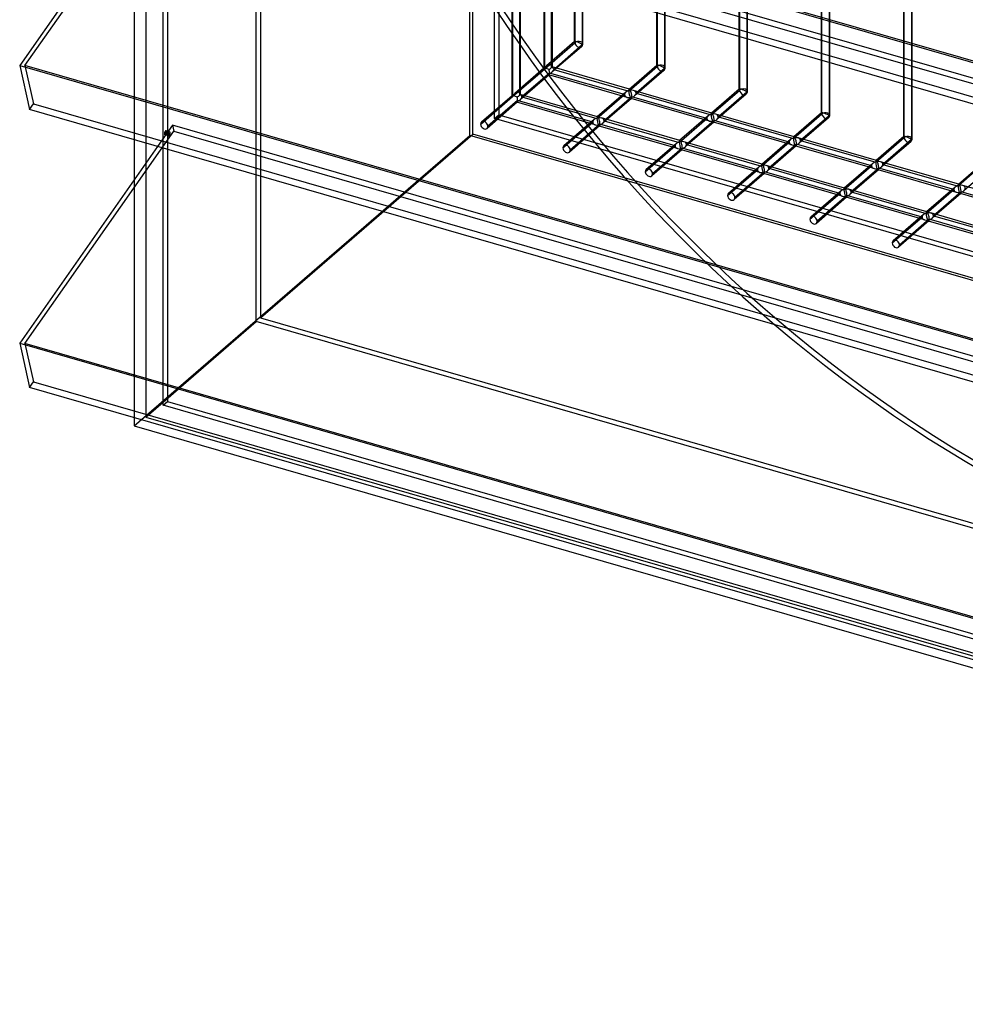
# Model space of a CAD drawing. Header units: millimetres. Extents: x -766 to 748, y -857 to 897.
# Tile 1 of 87: x -766 to -202, y -857 to -269. Entities that reach past the tile are written whole.
import ezdxf

# ---------------------------------------------------------------- set-up
doc = ezdxf.new("R2010")
doc.units = ezdxf.units.MM
doc.layers.add('MAIN-1', color=7, linetype='Continuous')
doc.layers.add('MAIN-2', color=7, linetype='Continuous')

msp = doc.modelspace()

# ---------------------------------------------------------------- linework, layer by layer
at = {"layer": 'MAIN-1'}
for p, q in [((-765.86, -130.81), (390.28, -464.56)), ((396.2, -490.97), (-759.94, -157.22)), ((-683.72, -179.22), (-765.86, -296.59)), ((-765.86, -296.59), (390.28, -630.34)), ((-765.86, -296.59), (-759.94, -323)), ((396.2, -656.75), (-759.94, -323)), ((-683.72, -345.01), (-765.86, -462.37)), ((-697.56, -341.01), (-697.56, -364.78)), ((-765.86, -462.37), (390.28, -796.12)), ((-765.86, -462.37), (-759.94, -488.78)), ((396.2, -822.53), (-759.94, -488.78)), ((-697.56, -506.79), (-697.56, -511.66)), ((-697.56, -511.66), (497.56, -856.66))]:
    msp.add_line(p, q, dxfattribs=at)
at = {"layer": 'MAIN-2'}
for p, q in [((-497.56, -338.45), (-497.56, 856.66)), ((-495.73, -337.54), (-495.73, 848.91)), ((-480.24, 834.34), (-480.24, -326.13)), ((-482.74, -328.3), (-482.74, 832.17)), ((-624.83, -449.34), (-624.83, 737.11)), ((-622.33, 739.28), (-622.33, -447.18)), ((-690.73, 680.04), (-690.73, -506.41)), ((-677.74, 658.83), (-677.74, -497.17)), ((-680.24, -499.34), (-680.24, 654.66)), ((393.43, -464.61), (-762.71, -130.86)), ((-757.57, -153.82), (398.58, -487.57)), ((-762.71, -296.64), (-674.06, -169.98)), ((395.9, -475.62), (-674.83, -166.53)), ((-674.06, -169.98), (482.09, -503.73)), ((-435.15, -282.5), (-435.15, -186.51)), ((-434.81, -282.96), (-434.81, -184.87)), ((-430.15, -283.58), (-430.15, -187.31)), ((-430.48, -188.22), (-430.48, -284.21)), ((-697.56, -199), (-697.56, -341.01)), ((-453.45, -202.36), (-453.45, -298.35)), ((-453.11, -200.72), (-453.11, -298.8)), ((-448.78, -297.89), (-448.78, -201.97)), ((-448.45, -202.36), (-448.45, -297.55)), ((-386.07, -296.67), (-386.07, -201.47)), ((-385.74, -297.12), (-385.74, -201.14)), ((-381.41, -202.39), (-381.41, -298.37)), ((-381.07, -297.75), (-381.07, -201.47)), ((-472.09, -217.15), (-472.09, -315.24)), ((-337, -310.83), (-337, -215.64)), ((-336.66, -311.29), (-336.66, -215.3)), ((-332.33, -216.55), (-332.33, -312.54)), ((-332, -311.91), (-332, -215.64)), ((-472.42, -218.8), (-472.42, -314.78)), ((-467.76, -314.32), (-467.76, -218.4)), ((-467.42, -218.8), (-467.42, -313.99)), ((-287.92, -325), (-287.92, -229.81)), ((-287.59, -325.46), (-287.59, -229.47)), ((-283.26, -230.72), (-283.26, -326.71)), ((-282.92, -326.08), (-282.92, -229.81)), ((-238.85, -339.17), (-238.85, -243.97)), ((-238.51, -339.62), (-238.51, -243.64)), ((-234.18, -244.89), (-234.18, -340.87)), ((-233.85, -340.25), (-233.85, -243.97)), ((-453.11, -298.8), (-434.81, -282.96)), ((-435.1, -282.4), (-451.77, -296.83)), ((-431.01, -285.47), (-448.37, -300.5)), ((-430.48, -284.21), (-447.53, -298.97)), ((-762.71, -296.64), (-757.57, -319.6)), ((393.43, -630.39), (-762.71, -296.64)), ((-472.09, -315.24), (-453.11, -298.8)), ((-453.4, -298.25), (-470.74, -313.26)), ((-402.38, -310.85), (-448.45, -297.55)), ((-447.53, -298.97), (-402.79, -311.89)), ((-402.79, -311.89), (-385.74, -297.12)), ((-386.03, -296.57), (-402.56, -310.89)), ((-381.41, -298.37), (-398.46, -313.14)), ((-450.26, -302.14), (-467.34, -316.93)), ((-450.03, -301.14), (-466.51, -315.4)), ((-403.77, -315.65), (-450.44, -302.18)), ((-405.29, -314.05), (-450.03, -301.14)), ((-381.94, -299.64), (-399.29, -314.67)), ((-336.95, -310.73), (-353.49, -325.06)), ((-491.06, -331.67), (-472.09, -315.24)), ((-472.38, -314.68), (-490.53, -330.41)), ((-421.35, -327.28), (-467.43, -313.98)), ((-466.51, -315.4), (-421.76, -328.32)), ((-421.76, -328.32), (-405.29, -314.05)), ((-404.45, -312.52), (-421.54, -327.32)), ((-401.18, -316.3), (-418.27, -331.1)), ((-400.96, -315.3), (-417.43, -329.57)), ((-354.69, -329.82), (-401.37, -316.34)), ((-356.21, -328.22), (-400.96, -315.3)), ((-353.31, -325.01), (-399.98, -311.54)), ((-398.46, -313.14), (-353.71, -326.06)), ((-353.71, -326.06), (-336.66, -311.29)), ((-332.86, -313.8), (-350.22, -328.83)), ((-332.33, -312.54), (-349.38, -327.31)), ((-759.94, -323), (-757.57, -319.6)), ((-757.57, -319.6), (398.58, -653.35)), ((-469.23, -318.57), (-487.26, -334.18)), ((-469.01, -317.57), (-486.73, -332.92)), ((-422.74, -332.08), (-469.41, -318.61)), ((-424.26, -330.49), (-469.01, -317.57)), ((-482.74, -328.3), (-480.24, -326.13)), ((677.74, -663.3), (-482.74, -328.3)), ((-480.24, -326.13), (680.24, -661.13)), ((-372.28, -341.45), (-418.95, -327.97)), ((-372.69, -342.49), (-356.21, -328.22)), ((-355.38, -326.69), (-372.46, -341.49)), ((-304.23, -339.18), (-350.9, -325.71)), ((-349.38, -327.31), (-304.64, -340.22)), ((-304.64, -340.22), (-287.59, -325.46)), ((-287.88, -324.9), (-304.41, -339.22)), ((-283.79, -327.97), (-301.14, -343)), ((-283.26, -326.71), (-300.31, -341.47)), ((-674.83, -332.31), (-683.72, -345.01)), ((395.9, -641.4), (-674.83, -332.31)), ((-674.83, -332.31), (-674.06, -335.76)), ((-441.99, -345.84), (-424.26, -330.49)), ((-423.43, -328.96), (-441.46, -344.57)), ((-420.16, -332.74), (-438.19, -348.35)), ((-419.93, -331.74), (-437.66, -347.09)), ((-373.67, -346.25), (-420.34, -332.78)), ((-375.19, -344.65), (-419.93, -331.74)), ((-417.43, -329.57), (-372.69, -342.49)), ((-352.11, -330.47), (-369.19, -345.27)), ((-351.88, -329.47), (-368.36, -343.74)), ((-305.62, -343.98), (-352.29, -330.51)), ((-307.14, -342.39), (-351.88, -329.47)), ((-762.71, -462.42), (-674.06, -335.76)), ((-697.56, -511.66), (-497.56, -338.45)), ((-677.17, -338.63), (-679.33, -338.01)), ((-677.02, -336.57), (-679.18, -335.94)), ((-678.79, -337.67), (-676.63, -338.29)), ((-676.48, -336.23), (-678.64, -335.6)), ((-674.06, -335.76), (482.09, -669.51)), ((-622.33, -447.18), (-495.73, -337.54)), ((697.56, -683.45), (-497.56, -338.45)), ((690.73, -680.04), (-495.73, -337.54)), ((-255.16, -353.35), (-301.83, -339.87)), ((-255.56, -354.39), (-238.51, -339.62)), ((-238.8, -339.07), (-255.34, -353.39)), ((-392.91, -360), (-375.19, -344.65)), ((-374.35, -343.12), (-392.38, -358.74)), ((-370.86, -345.9), (-388.58, -361.25)), ((-326.11, -358.82), (-370.86, -345.9)), ((-323.21, -355.61), (-369.88, -342.14)), ((-368.36, -343.74), (-323.61, -356.66)), ((-323.61, -356.66), (-307.14, -342.39)), ((-306.3, -340.86), (-323.39, -355.65)), ((-303.03, -344.64), (-320.12, -359.43)), ((-302.81, -343.64), (-319.28, -357.9)), ((-256.54, -358.15), (-303.22, -344.68)), ((-258.06, -356.55), (-302.81, -343.64)), ((-300.31, -341.47), (-255.56, -354.39)), ((-234.71, -342.14), (-252.07, -357.17)), ((-234.18, -340.87), (-251.23, -355.64)), ((-371.08, -346.9), (-389.11, -362.52)), ((-324.59, -360.42), (-371.27, -346.94)), ((-325.28, -357.29), (-343.31, -372.91)), ((-274.13, -369.78), (-320.8, -356.31)), ((-319.28, -357.9), (-274.54, -370.82)), ((-274.54, -370.82), (-258.06, -356.55)), ((-257.23, -355.02), (-274.31, -369.82)), ((-253.73, -357.8), (-270.21, -372.07)), ((-208.99, -370.72), (-253.73, -357.8)), ((-206.08, -367.51), (-252.75, -354.04)), ((-251.23, -355.64), (-206.49, -368.56)), ((-206.49, -368.56), (-189.44, -353.79)), ((-189.73, -353.23), (-206.26, -367.56)), ((-185.64, -356.3), (-202.99, -371.33)), ((-343.84, -374.17), (-326.11, -358.82)), ((-322.01, -361.07), (-340.04, -376.68)), ((-321.78, -360.07), (-339.51, -375.42)), ((-275.52, -374.58), (-322.19, -361.11)), ((-277.04, -372.99), (-321.78, -360.07)), ((-253.96, -358.8), (-271.04, -373.6)), ((-207.47, -372.32), (-254.14, -358.84)), ((-697.56, -364.78), (-697.56, -506.79)), ((-208.15, -369.19), (-225.24, -383.99)), ((-157.01, -381.68), (-203.68, -368.21)), ((-294.76, -388.34), (-277.04, -372.99)), ((-276.2, -371.46), (-294.23, -387.07)), ((-272.93, -375.24), (-290.96, -390.85)), ((-272.71, -374.24), (-290.43, -389.59)), ((-226.44, -388.75), (-273.12, -375.28)), ((-227.96, -387.15), (-272.71, -374.24)), ((-225.06, -383.95), (-271.73, -370.47)), ((-270.21, -372.07), (-225.46, -384.99)), ((-225.46, -384.99), (-208.99, -370.72)), ((-204.88, -372.97), (-221.97, -387.77)), ((-204.66, -371.97), (-221.13, -386.24)), ((-158.39, -386.48), (-205.07, -373.01)), ((-159.91, -384.89), (-204.66, -371.97)), ((-245.69, -402.5), (-227.96, -387.15)), ((-227.13, -385.62), (-245.16, -401.24)), ((-175.98, -398.11), (-222.65, -384.64)), ((-221.13, -386.24), (-176.39, -399.16)), ((-223.86, -389.4), (-241.89, -405.02)), ((-223.63, -388.4), (-241.36, -403.75)), ((-177.37, -402.92), (-224.04, -389.44)), ((-178.89, -401.32), (-223.63, -388.4)), ((-690.73, -506.41), (-624.83, -449.34)), ((424.23, -752.18), (-624.83, -449.34)), ((-622.33, -447.18), (564.13, -789.68)), ((-762.71, -462.42), (-757.57, -485.39)), ((393.43, -796.17), (-762.71, -462.42)), ((-759.94, -488.78), (-757.57, -485.39)), ((-757.57, -485.39), (398.58, -819.14)), ((-680.24, -499.34), (-677.74, -497.17)), ((-677.74, -497.17), (395.88, -807.1)), ((396.57, -810.19), (-680.24, -499.34)), ((-690.73, -506.41), (495.73, -848.91))]:
    msp.add_line(p, q, dxfattribs=at)
for centre, start, end in [((-432.65, -283.58), 310.89746, 359.99736), ((-383.57, -297.75), 310.89694, 359.99725), ((-334.5, -311.91), 310.89717, 359.99748), ((-285.42, -326.08), 310.89706, 359.99736), ((-236.35, -340.25), 310.89694, 359.99725)]:
    msp.add_arc(centre, 2.5, start, end, dxfattribs=at)
for centre, major_axis, ratio, start_param, end_param in [((-29.1, -25.2), (-438.62, 506.47), 0.75, 0.713724, 3.141593), ((-31.6, -27.37), (438.62, -506.47), 0.75, -2.427868, 0), ((-432.65, -283.58), (-2.49, 1.14), 0.208712, -0.092118, 0.095097), ((-432.65, -283.58), (-2.49, 1.14), 0.208712, 0.095097, 0.618662), ((-432.65, -283.58), (-2.49, 1.14), 0.208712, -2.522931, -0.092118), ((-432.65, -283.58), (-2.5, 0), 0.5, -2.094395, -0.523599), ((-432.65, -283.58), (1.64, -1.89), 0.75, -2.427868, 0.713724), ((-432.65, -283.58), (-2.5, 0), 0.5, 2.617994, 4.18879), ((-450.95, -299.43), (2.49, -1.14), 0.208712, 3.052686, 3.24483), ((-450.95, -299.43), (2.49, -1.14), 0.208712, -3.038355, -2.522931), ((-450.95, -299.43), (2.49, -1.14), 0.208712, 1.40406, 3.052686), ((-450.95, -299.43), (1.45, 3.17), 0.641742, 0.958291, 1.665859), ((-450.95, -299.43), (1.45, 3.17), 0.641742, -0.690335, 0.958291), ((-450.95, -299.43), (2.5, 1.88), 0.042828, -1.341199, -0.555801), ((-450.95, -299.43), (-0.6, 2.75), 0.249311, -2.293334, -1.507935), ((-450.95, -299.43), (2.5, 1.88), 0.042828, -0.555801, -0.032199), ((-450.95, -299.43), (2.5, 1.88), 0.042828, 0.032675, 0.229597), ((-450.95, -299.43), (3.38, 0.74), 0.615841, -0.134535, 0.650863), ((-450.95, -299.43), (2.5, 1.88), 0.042828, -0.032199, 0.032675), ((-450.95, -299.43), (3.38, 0.74), 0.615841, -0.849968, -0.134535), ((-383.57, -297.75), (-2.49, 1.14), 0.208712, -0.092118, 0.095097), ((-383.57, -297.75), (-2.49, 1.14), 0.208712, 0.095097, 0.618662), ((-383.57, -297.75), (-2.49, 1.14), 0.208712, -2.522931, -0.092118), ((-383.57, -297.75), (-2.5, 0), 0.5, -2.094395, -0.523599), ((-383.57, -297.75), (1.64, -1.89), 0.75, -2.427868, 0.713724), ((-383.57, -297.75), (-2.5, 0), 0.5, 2.617994, 4.18879), ((-450.95, -299.43), (3.38, 0.74), 0.615841, -1.705331, -0.849968), ((-450.95, -299.43), (-0.6, 2.75), 0.249311, 2.419055, 3.004413), ((-450.95, -299.43), (-0.6, 2.75), 0.249311, 3.004413, 3.274419), ((-450.95, -299.43), (-0.6, 2.75), 0.249311, -3.008767, -2.293334), ((-401.87, -313.6), (-0.6, 2.75), 0.249311, 0.132826, 0.848259), ((-401.87, -313.6), (-0.6, 2.75), 0.249311, -0.13718, 0.132826), ((-401.87, -313.6), (-0.6, 2.75), 0.249311, -0.722537, -0.13718), ((-334.5, -311.91), (-2.49, 1.14), 0.208712, -0.092118, 0.095097), ((-334.5, -311.91), (-2.49, 1.14), 0.208712, 0.095097, 0.618662), ((-334.5, -311.91), (-2.49, 1.14), 0.208712, -2.522931, -0.092118), ((-334.5, -311.91), (-2.5, 0), 0.5, -2.094395, -0.523599), ((-334.5, -311.91), (-2.5, 0), 0.5, 2.617994, 4.18879), ((-469.92, -315.86), (2.49, -1.14), 0.208712, 3.052686, 3.24483), ((-469.92, -315.86), (2.49, -1.14), 0.208712, -3.038355, -2.522931), ((-469.92, -315.86), (2.49, -1.14), 0.208712, 1.40406, 3.052686), ((-469.92, -315.86), (1.45, 3.17), 0.641742, 0.958291, 1.665859), ((-469.92, -315.86), (1.45, 3.17), 0.641742, -0.690335, 0.958291), ((-469.92, -315.86), (3.38, 0.74), 0.615841, -1.705331, -0.849968), ((-469.92, -315.86), (2.5, 1.88), 0.042828, -1.341199, -0.555801), ((-469.92, -315.86), (-0.6, 2.75), 0.249311, -2.293334, -1.507935), ((-469.92, -315.86), (2.5, 1.88), 0.042828, -0.555801, -0.032199), ((-469.92, -315.86), (2.5, 1.88), 0.042828, 0.032675, 0.229597), ((-469.92, -315.86), (3.38, 0.74), 0.615841, -0.134535, 0.650863), ((-469.92, -315.86), (2.5, 1.88), 0.042828, -0.032199, 0.032675), ((-469.92, -315.86), (3.38, 0.74), 0.615841, -0.849968, -0.134535), ((-401.87, -313.6), (3.38, 0.74), 0.615841, 2.291625, 3.007058), ((-401.87, -313.6), (3.38, 0.74), 0.615841, 3.007058, 3.992497), ((-401.87, -313.6), (3.38, 0.74), 0.615841, 1.436262, 2.291625), ((-401.87, -313.6), (3.38, 0.74), 0.615841, -2.290689, -1.705331), ((-401.87, -313.6), (-0.6, 2.75), 0.249311, 0.848259, 2.419055), ((-401.87, -313.6), (3.38, 0.74), 0.615841, 0.850904, 1.436262), ((-401.87, -313.6), (-0.6, 2.75), 0.249311, -2.293334, -0.722537), ((-401.87, -313.6), (3.38, 0.74), 0.615841, -1.705331, -0.849968), ((-401.87, -313.6), (-0.6, 2.75), 0.249311, 2.419055, 3.004413), ((-401.87, -313.6), (-0.6, 2.75), 0.249311, 3.004413, 3.274419), ((-401.87, -313.6), (-0.6, 2.75), 0.249311, -3.008767, -2.293334), ((-401.87, -313.6), (3.38, 0.74), 0.615841, -0.134535, 0.850904), ((-401.87, -313.6), (3.38, 0.74), 0.615841, -0.849968, -0.134535), ((-334.5, -311.91), (1.64, -1.89), 0.75, -2.427868, 0.713724), ((-469.92, -315.86), (-0.6, 2.75), 0.249311, 2.419055, 3.004413), ((-469.92, -315.86), (-0.6, 2.75), 0.249311, 3.004413, 3.274419), ((-469.92, -315.86), (-0.6, 2.75), 0.249311, -3.008767, -2.293334), ((-420.85, -330.03), (3.38, 0.74), 0.615841, 1.436262, 2.291625), ((-420.85, -330.03), (-0.6, 2.75), 0.249311, 0.132826, 0.848259), ((-420.85, -330.03), (-0.6, 2.75), 0.249311, 0.848259, 2.419055), ((-420.85, -330.03), (-0.6, 2.75), 0.249311, -0.13718, 0.132826), ((-420.85, -330.03), (-0.6, 2.75), 0.249311, -0.722537, -0.13718), ((-420.85, -330.03), (3.38, 0.74), 0.615841, 0.850904, 1.436262), ((-420.85, -330.03), (-0.6, 2.75), 0.249311, -2.293334, -0.722537), ((-420.85, -330.03), (3.38, 0.74), 0.615841, -0.134535, 0.850904), ((-352.8, -327.76), (3.38, 0.74), 0.615841, 2.291625, 3.007058), ((-352.8, -327.76), (3.38, 0.74), 0.615841, 3.007058, 3.992497), ((-352.8, -327.76), (3.38, 0.74), 0.615841, 1.436262, 2.291625), ((-352.8, -327.76), (-0.6, 2.75), 0.249311, 0.132826, 0.848259), ((-352.8, -327.76), (-0.6, 2.75), 0.249311, 0.848259, 2.419055), ((-352.8, -327.76), (-0.6, 2.75), 0.249311, -0.13718, 0.132826), ((-352.8, -327.76), (-0.6, 2.75), 0.249311, -0.722537, -0.13718), ((-352.8, -327.76), (3.38, 0.74), 0.615841, 0.850904, 1.436262), ((-352.8, -327.76), (-0.6, 2.75), 0.249311, -2.293334, -0.722537), ((-352.8, -327.76), (3.38, 0.74), 0.615841, -1.705331, -0.849968), ((-352.8, -327.76), (3.38, 0.74), 0.615841, -0.134535, 0.850904), ((-352.8, -327.76), (3.38, 0.74), 0.615841, -0.849968, -0.134535), ((-285.42, -326.08), (-2.49, 1.14), 0.208712, -0.092118, 0.095097), ((-285.42, -326.08), (-2.49, 1.14), 0.208712, 0.095097, 0.618662), ((-285.42, -326.08), (-2.49, 1.14), 0.208712, -2.522931, -0.092118), ((-285.42, -326.08), (-2.5, 0), 0.5, -2.094395, -0.523599), ((-285.42, -326.08), (1.64, -1.89), 0.75, -2.427868, 0.713724), ((-285.42, -326.08), (-2.5, 0), 0.5, 2.617994, 4.18879), ((-488.9, -332.29), (-1.64, 1.89), 0.75, 0.000079, 0.713724), ((-488.9, -332.29), (-1.64, 1.89), 0.75, 0.713724, 3.141672), ((-488.9, -332.29), (-1.64, 1.89), 0.75, -2.427868, 0.000079), ((-488.9, -332.29), (-1.64, 1.89), 0.75, -3.141514, -2.427868), ((-420.85, -330.03), (3.38, 0.74), 0.615841, 2.291625, 3.007058), ((-420.85, -330.03), (3.38, 0.74), 0.615841, 3.007058, 3.992497), ((-420.85, -330.03), (3.38, 0.74), 0.615841, -2.290689, -1.705331), ((-420.85, -330.03), (3.38, 0.74), 0.615841, -1.705331, -0.849968), ((-420.85, -330.03), (-0.6, 2.75), 0.249311, 2.419055, 3.004413), ((-420.85, -330.03), (-0.6, 2.75), 0.249311, 3.004413, 3.274419), ((-420.85, -330.03), (-0.6, 2.75), 0.249311, -3.008767, -2.293334), ((-420.85, -330.03), (3.38, 0.74), 0.615841, -0.849968, -0.134535), ((-352.8, -327.76), (3.38, 0.74), 0.615841, -2.290689, -1.705331), ((-352.8, -327.76), (-0.6, 2.75), 0.249311, 2.419055, 3.004413), ((-352.8, -327.76), (-0.6, 2.75), 0.249311, 3.004413, 3.274419), ((-352.8, -327.76), (-0.6, 2.75), 0.249311, -3.008767, -2.293334), ((-678.99, -336.81), (0.35, 1.2), 0.433013, 0.902162, 3.14165), ((-678.99, -336.81), (0.35, 1.2), 0.433013, -3.141535, -2.239431), ((-678.99, -336.81), (0.35, 1.2), 0.433013, 0.000058, 0.902162), ((-678.99, -336.81), (0.35, 1.2), 0.433013, -2.239431, 0.000058), ((-676.82, -337.43), (-0.35, -1.2), 0.433013, -2.239431, 0.000058), ((-676.82, -337.43), (-0.35, -1.2), 0.433013, 0.000058, 0.902162), ((-676.82, -337.43), (-0.35, -1.2), 0.433013, -3.141535, -2.239431), ((-676.82, -337.43), (-0.35, -1.2), 0.433013, 0.902162, 3.14165), ((-303.72, -341.93), (3.38, 0.74), 0.615841, 1.436262, 2.291625), ((-303.72, -341.93), (-0.6, 2.75), 0.249311, 0.132826, 0.848259), ((-303.72, -341.93), (-0.6, 2.75), 0.249311, 0.848259, 2.419055), ((-303.72, -341.93), (-0.6, 2.75), 0.249311, -0.13718, 0.132826), ((-303.72, -341.93), (-0.6, 2.75), 0.249311, -0.722537, -0.13718), ((-303.72, -341.93), (3.38, 0.74), 0.615841, 0.850904, 1.436262), ((-303.72, -341.93), (-0.6, 2.75), 0.249311, -2.293334, -0.722537), ((-303.72, -341.93), (3.38, 0.74), 0.615841, -0.134535, 0.850904), ((-236.35, -340.25), (-2.49, 1.14), 0.208712, -0.092118, 0.095097), ((-236.35, -340.25), (-2.49, 1.14), 0.208712, 0.095097, 0.618662), ((-236.35, -340.25), (-2.49, 1.14), 0.208712, -2.522931, -0.092118), ((-236.35, -340.25), (-2.5, 0), 0.5, -2.094395, -0.523599), ((-236.35, -340.25), (1.64, -1.89), 0.75, -2.427868, 0.713724), ((-236.35, -340.25), (-2.5, 0), 0.5, 2.617994, 4.18879), ((-439.82, -346.46), (-1.64, 1.89), 0.75, 0.000079, 0.713724), ((-439.82, -346.46), (-1.64, 1.89), 0.75, 0.713724, 3.141672), ((-439.82, -346.46), (-1.64, 1.89), 0.75, -2.427868, 0.000079), ((-371.77, -344.2), (3.38, 0.74), 0.615841, 2.291625, 3.007058), ((-371.77, -344.2), (3.38, 0.74), 0.615841, 3.007058, 3.992497), ((-371.77, -344.2), (3.38, 0.74), 0.615841, 1.436262, 2.291625), ((-371.77, -344.2), (3.38, 0.74), 0.615841, -2.290689, -1.705331), ((-371.77, -344.2), (-0.6, 2.75), 0.249311, 0.132826, 0.848259), ((-371.77, -344.2), (-0.6, 2.75), 0.249311, 0.848259, 2.419055), ((-371.77, -344.2), (-0.6, 2.75), 0.249311, -0.13718, 0.132826), ((-371.77, -344.2), (-0.6, 2.75), 0.249311, -0.722537, -0.13718), ((-371.77, -344.2), (3.38, 0.74), 0.615841, 0.850904, 1.436262), ((-371.77, -344.2), (-0.6, 2.75), 0.249311, -2.293334, -0.722537), ((-371.77, -344.2), (3.38, 0.74), 0.615841, -1.705331, -0.849968), ((-371.77, -344.2), (-0.6, 2.75), 0.249311, 2.419055, 3.004413), ((-371.77, -344.2), (-0.6, 2.75), 0.249311, -3.008767, -2.293334), ((-371.77, -344.2), (3.38, 0.74), 0.615841, -0.134535, 0.850904), ((-371.77, -344.2), (3.38, 0.74), 0.615841, -0.849968, -0.134535), ((-303.72, -341.93), (3.38, 0.74), 0.615841, 2.291625, 3.007058), ((-303.72, -341.93), (3.38, 0.74), 0.615841, 3.007058, 3.992497), ((-303.72, -341.93), (3.38, 0.74), 0.615841, -2.290689, -1.705331), ((-303.72, -341.93), (3.38, 0.74), 0.615841, -1.705331, -0.849968), ((-303.72, -341.93), (-0.6, 2.75), 0.249311, 2.419055, 3.004413), ((-303.72, -341.93), (-0.6, 2.75), 0.249311, 3.004413, 3.274419), ((-303.72, -341.93), (-0.6, 2.75), 0.249311, -3.008767, -2.293334), ((-303.72, -341.93), (3.38, 0.74), 0.615841, -0.849968, -0.134535), ((-439.82, -346.46), (-1.64, 1.89), 0.75, -3.141514, -2.427868), ((-371.77, -344.2), (-0.6, 2.75), 0.249311, 3.004413, 3.274419), ((-390.75, -360.63), (-1.64, 1.89), 0.75, -2.427868, 0.000079), ((-322.7, -358.36), (3.38, 0.74), 0.615841, 2.291625, 3.007058), ((-322.7, -358.36), (3.38, 0.74), 0.615841, 1.436262, 2.291625), ((-322.7, -358.36), (-0.6, 2.75), 0.249311, 0.132826, 0.848259), ((-322.7, -358.36), (-0.6, 2.75), 0.249311, 0.848259, 2.419055), ((-322.7, -358.36), (-0.6, 2.75), 0.249311, -0.13718, 0.132826), ((-322.7, -358.36), (-0.6, 2.75), 0.249311, -0.722537, -0.13718), ((-322.7, -358.36), (3.38, 0.74), 0.615841, 0.850904, 1.436262), ((-322.7, -358.36), (-0.6, 2.75), 0.249311, -2.293334, -0.722537), ((-322.7, -358.36), (3.38, 0.74), 0.615841, -0.134535, 0.850904), ((-322.7, -358.36), (3.38, 0.74), 0.615841, -0.849968, -0.134535), ((-254.65, -356.1), (3.38, 0.74), 0.615841, 2.291625, 3.007058), ((-254.65, -356.1), (3.38, 0.74), 0.615841, 3.007058, 3.992497), ((-254.65, -356.1), (3.38, 0.74), 0.615841, 1.436262, 2.291625), ((-254.65, -356.1), (3.38, 0.74), 0.615841, -2.290689, -1.705331), ((-254.65, -356.1), (-0.6, 2.75), 0.249311, 0.132826, 0.848259), ((-254.65, -356.1), (-0.6, 2.75), 0.249311, 0.848259, 2.419055), ((-254.65, -356.1), (-0.6, 2.75), 0.249311, -0.13718, 0.132826), ((-254.65, -356.1), (-0.6, 2.75), 0.249311, -0.722537, -0.13718), ((-254.65, -356.1), (3.38, 0.74), 0.615841, 0.850904, 1.436262), ((-254.65, -356.1), (-0.6, 2.75), 0.249311, -2.293334, -0.722537), ((-254.65, -356.1), (3.38, 0.74), 0.615841, -1.705331, -0.849968), ((-254.65, -356.1), (-0.6, 2.75), 0.249311, 2.419055, 3.004413), ((-254.65, -356.1), (-0.6, 2.75), 0.249311, -3.008767, -2.293334), ((-254.65, -356.1), (3.38, 0.74), 0.615841, -0.134535, 0.850904), ((-254.65, -356.1), (3.38, 0.74), 0.615841, -0.849968, -0.134535), ((-390.75, -360.63), (-1.64, 1.89), 0.75, 0.000079, 0.713724), ((-390.75, -360.63), (-1.64, 1.89), 0.75, 0.713724, 3.141672), ((-390.75, -360.63), (-1.64, 1.89), 0.75, -3.141514, -2.427868), ((-322.7, -358.36), (3.38, 0.74), 0.615841, 3.007058, 3.992497), ((-322.7, -358.36), (3.38, 0.74), 0.615841, -2.290689, -1.705331), ((-322.7, -358.36), (3.38, 0.74), 0.615841, -1.705331, -0.849968), ((-322.7, -358.36), (-0.6, 2.75), 0.249311, 2.419055, 3.004413), ((-322.7, -358.36), (-0.6, 2.75), 0.249311, 3.004413, 3.274419), ((-322.7, -358.36), (-0.6, 2.75), 0.249311, -3.008767, -2.293334), ((-254.65, -356.1), (-0.6, 2.75), 0.249311, 3.004413, 3.274419), ((-273.62, -372.53), (-0.6, 2.75), 0.249311, 0.132826, 0.848259), ((-273.62, -372.53), (-0.6, 2.75), 0.249311, -0.13718, 0.132826), ((-273.62, -372.53), (-0.6, 2.75), 0.249311, -0.722537, -0.13718), ((-205.57, -370.26), (3.38, 0.74), 0.615841, 2.291625, 3.007058), ((-205.57, -370.26), (3.38, 0.74), 0.615841, 1.436262, 2.291625), ((-205.57, -370.26), (-0.6, 2.75), 0.249311, 0.132826, 0.848259), ((-205.57, -370.26), (-0.6, 2.75), 0.249311, 0.848259, 2.419055), ((-205.57, -370.26), (-0.6, 2.75), 0.249311, -0.13718, 0.132826), ((-205.57, -370.26), (-0.6, 2.75), 0.249311, -0.722537, -0.13718), ((-205.57, -370.26), (3.38, 0.74), 0.615841, 0.850904, 1.436262), ((-205.57, -370.26), (-0.6, 2.75), 0.249311, -2.293334, -0.722537), ((-205.57, -370.26), (3.38, 0.74), 0.615841, -0.134535, 0.850904), ((-205.57, -370.26), (3.38, 0.74), 0.615841, -0.849968, -0.134535), ((-341.67, -374.79), (-1.64, 1.89), 0.75, 0.000079, 0.713724), ((-341.67, -374.79), (-1.64, 1.89), 0.75, 0.713724, 3.141672), ((-341.67, -374.79), (-1.64, 1.89), 0.75, -2.427868, 0.000079), ((-341.67, -374.79), (-1.64, 1.89), 0.75, -3.141514, -2.427868), ((-273.62, -372.53), (3.38, 0.74), 0.615841, 2.291625, 3.007058), ((-273.62, -372.53), (3.38, 0.74), 0.615841, 3.007058, 3.992497), ((-273.62, -372.53), (3.38, 0.74), 0.615841, 1.436262, 2.291625), ((-273.62, -372.53), (3.38, 0.74), 0.615841, -2.290689, -1.705331), ((-273.62, -372.53), (-0.6, 2.75), 0.249311, 0.848259, 2.419055), ((-273.62, -372.53), (3.38, 0.74), 0.615841, 0.850904, 1.436262), ((-273.62, -372.53), (-0.6, 2.75), 0.249311, -2.293334, -0.722537), ((-273.62, -372.53), (3.38, 0.74), 0.615841, -1.705331, -0.849968), ((-273.62, -372.53), (-0.6, 2.75), 0.249311, 2.419055, 3.004413), ((-273.62, -372.53), (-0.6, 2.75), 0.249311, 3.004413, 3.274419), ((-273.62, -372.53), (-0.6, 2.75), 0.249311, -3.008767, -2.293334), ((-273.62, -372.53), (3.38, 0.74), 0.615841, -0.134535, 0.850904), ((-273.62, -372.53), (3.38, 0.74), 0.615841, -0.849968, -0.134535), ((-205.57, -370.26), (3.38, 0.74), 0.615841, 3.007058, 3.992497), ((-205.57, -370.26), (3.38, 0.74), 0.615841, -2.290689, -1.705331), ((-205.57, -370.26), (3.38, 0.74), 0.615841, -1.705331, -0.849968), ((-205.57, -370.26), (-0.6, 2.75), 0.249311, 2.419055, 3.004413), ((-205.57, -370.26), (-0.6, 2.75), 0.249311, 3.004413, 3.274419), ((-205.57, -370.26), (-0.6, 2.75), 0.249311, -3.008767, -2.293334), ((-292.6, -388.96), (-1.64, 1.89), 0.75, 0.000079, 0.713724), ((-292.6, -388.96), (-1.64, 1.89), 0.75, -2.427868, 0.000079), ((-224.55, -386.7), (3.38, 0.74), 0.615841, 2.291625, 3.007058), ((-224.55, -386.7), (3.38, 0.74), 0.615841, 3.007058, 3.992497), ((-224.55, -386.7), (3.38, 0.74), 0.615841, 1.436262, 2.291625), ((-224.55, -386.7), (-0.6, 2.75), 0.249311, 0.132826, 0.848259), ((-224.55, -386.7), (-0.6, 2.75), 0.249311, 0.848259, 2.419055), ((-224.55, -386.7), (-0.6, 2.75), 0.249311, -0.13718, 0.132826), ((-224.55, -386.7), (-0.6, 2.75), 0.249311, -0.722537, -0.13718), ((-224.55, -386.7), (3.38, 0.74), 0.615841, 0.850904, 1.436262), ((-224.55, -386.7), (-0.6, 2.75), 0.249311, -2.293334, -0.722537), ((-224.55, -386.7), (3.38, 0.74), 0.615841, -0.134535, 0.850904), ((-224.55, -386.7), (3.38, 0.74), 0.615841, -0.849968, -0.134535), ((-292.6, -388.96), (-1.64, 1.89), 0.75, 0.713724, 3.141672), ((-292.6, -388.96), (-1.64, 1.89), 0.75, -3.141514, -2.427868), ((-224.55, -386.7), (3.38, 0.74), 0.615841, -2.290689, -1.705331), ((-224.55, -386.7), (3.38, 0.74), 0.615841, -1.705331, -0.849968), ((-224.55, -386.7), (-0.6, 2.75), 0.249311, 2.419055, 3.004413), ((-224.55, -386.7), (-0.6, 2.75), 0.249311, 3.004413, 3.274419), ((-224.55, -386.7), (-0.6, 2.75), 0.249311, -3.008767, -2.293334), ((-243.52, -403.13), (-1.64, 1.89), 0.75, 0.000079, 0.713724), ((-243.52, -403.13), (-1.64, 1.89), 0.75, 0.713724, 3.141672), ((-243.52, -403.13), (-1.64, 1.89), 0.75, -2.427868, 0.000079), ((-243.52, -403.13), (-1.64, 1.89), 0.75, -3.141514, -2.427868)]:
    msp.add_ellipse(centre, major_axis=major_axis, ratio=ratio, start_param=start_param, end_param=end_param, dxfattribs=at)

doc.saveas('drawing.dxf')
